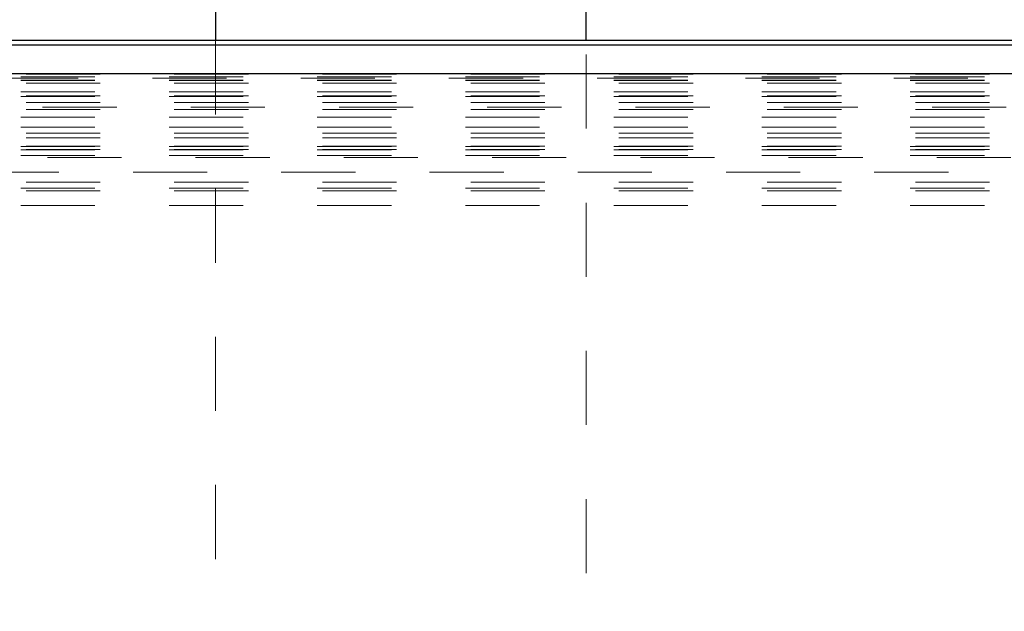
# Model space of a CAD drawing. Header units: inches. Extents: x 220 to 877, y 4 to 174.
# Tile 235 of 256: x 331.408 to 332.737, y 152.223 to 153.022. Entities that reach past the tile are written whole.
import ezdxf

# ---------------------------------------------------------------- set-up
doc = ezdxf.new("R2010")
doc.units = ezdxf.units.IN
doc.header["$LTSCALE"] = 0.5
doc.header["$MEASUREMENT"] = 0
doc.linetypes.add('HIDDEN', pattern=[0.225, 0.15, -0.075])
doc.layers.add('DSS-M-S', color=53, linetype='Continuous')
doc.layers.add('SVD-M-S', color=8, linetype='Continuous')

msp = doc.modelspace()

# ---------------------------------------------------------------- linework, layer by layer
at = {"layer": 'DSS-M-S', "linetype": 'Continuous', "lineweight": 25}
for p, q in [((331.67263, 153.04988), (331.67263, 152.99386)), ((332.17263, 152.99386), (332.17263, 153.04988))]:
    msp.add_line(p, q, dxfattribs=at)
at = {"layer": 'DSS-M-S', "linetype": 'HIDDEN', "lineweight": 18}
for p, q in [((331.67263, 152.99386), (331.67263, 151.67488)), ((332.17263, 151.67488), (332.17263, 152.99386))]:
    msp.add_line(p, q, dxfattribs=at)
at = {"layer": 'SVD-M-S', "linetype": 'Continuous', "lineweight": 25}
for p, q in [((334.13838, 152.99386), (329.98854, 152.99386)), ((329.99436, 152.98804), (334.13256, 152.98804)), ((334.13256, 152.94869), (329.99436, 152.94869))]:
    msp.add_line(p, q, dxfattribs=at)
at = {"layer": 'SVD-M-S', "linetype": 'HIDDEN', "lineweight": 18}
for p, q in [((333.717, 152.94818), (330.40992, 152.94818)), ((334.08758, 152.94311), (330.03934, 152.94311)), ((330.40992, 152.94465), (333.717, 152.94465)), ((330.40992, 152.94032), (333.717, 152.94032)), ((330.40992, 152.93987), (333.717, 152.93987)), ((333.717, 152.93614), (330.40992, 152.93614)), ((330.40992, 152.92434), (333.717, 152.92434)), ((333.717, 152.91906), (330.40992, 152.91906)), ((330.40992, 152.91816), (333.717, 152.91816)), ((333.717, 152.91029), (330.40992, 152.91029)), ((330.03934, 152.90375), (334.08758, 152.90375)), ((333.717, 152.90065), (330.40992, 152.90065)), ((330.40992, 152.89022), (333.717, 152.89022)), ((330.40992, 152.87665), (333.717, 152.87665)), ((333.717, 152.86877), (330.40992, 152.86877)), ((333.717, 152.86259), (330.40992, 152.86259)), ((333.717, 152.851), (330.40992, 152.851)), ((330.40992, 152.85079), (333.717, 152.85079)), ((333.717, 152.84661), (330.40992, 152.84661)), ((330.40992, 152.84622), (333.717, 152.84622)), ((330.40992, 152.83875), (333.717, 152.83875)), ((330.6458, 152.83578), (333.48112, 152.83578)), ((333.46144, 152.8161), (330.66548, 152.8161)), ((333.717, 152.80251), (330.40992, 152.80251)), ((330.40992, 152.79465), (333.717, 152.79465)), ((333.717, 152.79086), (330.40992, 152.79086)), ((330.40992, 152.7712), (333.717, 152.7712))]:
    msp.add_line(p, q, dxfattribs=at)

doc.saveas('drawing.dxf')
